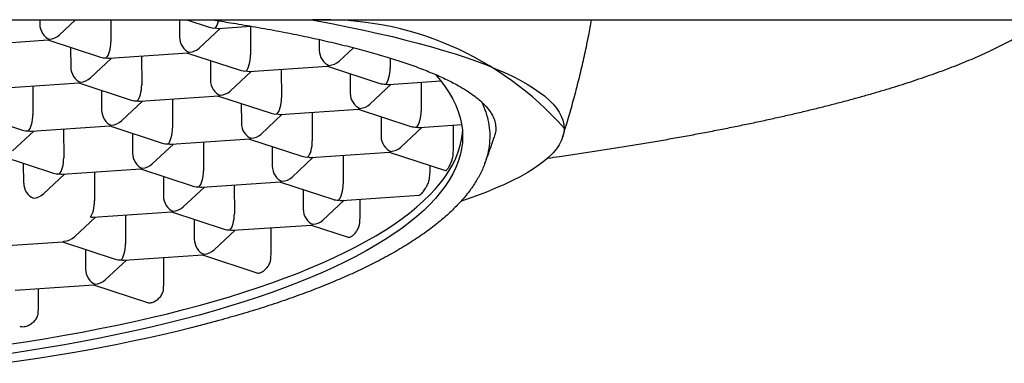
# Model space of a CAD drawing. Header units: millimetres. Extents: x 8 to 676, y 12 to 869.
# Tile 52 of 77: x 295.42 to 305.28, y 757.24 to 760.68. Entities that reach past the tile are written whole.
import ezdxf

# ---------------------------------------------------------------- set-up
doc = ezdxf.new("R2010")
doc.units = ezdxf.units.MM

msp = doc.modelspace()

# ---------------------------------------------------------------- linework, layer by layer
at = {"color": 7, "linetype": 'Continuous', "lineweight": 30}
for p, q in [((278.0672, 760.6752), (305.673, 760.6752)), ((295.6204, 760.6752), (295.6205, 760.6334)), ((295.8186, 760.5251), (295.9791, 760.6752)), ((296.3304, 760.6752), (296.3312, 760.4559)), ((297.0192, 760.6752), (297.0198, 760.5025)), ((297.094, 760.6752), (297.3172, 760.6019)), ((297.4068, 760.5907), (297.7353, 760.6129)), ((297.7294, 760.6125), (297.7304, 760.325)), ((297.2178, 760.3942), (297.4296, 760.5922)), ((294.9177, 760.4221), (295.7042, 760.4754)), ((295.7015, 760.4752), (296.2274, 760.3025)), ((298.4186, 760.4792), (298.419, 760.3716)), ((295.9293, 760.4004), (295.93, 760.2031)), ((296.317, 760.2913), (297.1035, 760.3445)), ((297.1008, 760.3443), (297.6266, 760.1716)), ((298.6171, 760.2633), (298.7603, 760.3973)), ((296.128, 760.0948), (296.3398, 760.2928)), ((296.6396, 760.3131), (296.6406, 760.0256)), ((297.3285, 760.2695), (297.3292, 760.0722)), ((299.1293, 760.2931), (299.1297, 760.1941)), ((297.5273, 759.9639), (297.739, 760.1619)), ((297.7162, 760.1604), (298.5027, 760.2137)), ((298.0389, 760.1822), (298.0399, 759.8947)), ((298.5, 760.2135), (299.0259, 760.0408)), ((298.7278, 760.1387), (298.7285, 759.9414)), ((295.2272, 759.9919), (296.0137, 760.0451)), ((296.011, 760.0449), (296.5368, 759.8722)), ((298.9265, 759.833), (299.1383, 760.0311)), ((299.1155, 760.0295), (299.6367, 760.0648)), ((299.4381, 760.0514), (299.4391, 759.7639)), ((295.5498, 760.0137), (295.5508, 759.7262)), ((296.2387, 759.9701), (296.2394, 759.7728)), ((296.4375, 759.6645), (296.6492, 759.8625)), ((296.6264, 759.861), (297.4129, 759.9142)), ((296.9491, 759.8828), (296.9501, 759.5953)), ((297.4102, 759.9141), (297.9361, 759.7414)), ((297.638, 759.8393), (297.6387, 759.6419)), ((294.9212, 759.7455), (295.447, 759.5728)), ((297.8367, 759.5336), (298.0485, 759.7317)), ((298.0257, 759.7301), (298.8122, 759.7834)), ((298.3483, 759.752), (298.3493, 759.4644)), ((298.8095, 759.7832), (299.3353, 759.6105)), ((299.0372, 759.7084), (299.0379, 759.5111)), ((299.4249, 759.5992), (299.845, 759.6277)), ((295.3477, 759.3651), (295.5594, 759.5631)), ((295.5366, 759.5616), (296.3231, 759.6148)), ((295.8593, 759.5834), (295.8603, 759.2959)), ((296.3204, 759.6146), (296.8463, 759.4419)), ((296.5482, 759.5398), (296.5489, 759.3425)), ((299.236, 759.4027), (299.4477, 759.6008)), ((299.7645, 759.3939), (299.7638, 759.6222)), ((300.8701, 759.5892), (300.8701, 759.5909)), ((296.7469, 759.2342), (296.9587, 759.4322)), ((296.9359, 759.4307), (297.7224, 759.484)), ((297.2585, 759.4525), (297.2595, 759.165)), ((297.7197, 759.4838), (298.2455, 759.3111)), ((297.9474, 759.409), (297.9481, 759.2117)), ((298.3351, 759.2998), (299.1216, 759.3531)), ((299.1189, 759.3529), (299.684, 759.1673)), ((299.7609, 759.3295), (299.7645, 759.3939)), ((295.2306, 759.3152), (295.7565, 759.1425)), ((295.4591, 759.0431), (295.4584, 759.2404)), ((298.1462, 759.1033), (298.3579, 759.3014)), ((298.6578, 759.3217), (298.6588, 759.0342)), ((295.6571, 758.9348), (295.8689, 759.1328)), ((295.8461, 759.1313), (296.6326, 759.1845)), ((296.1687, 759.1531), (296.1697, 758.8656)), ((296.6299, 759.1844), (297.1557, 759.0117)), ((299.5235, 759.0927), (299.5287, 759.1587)), ((299.5287, 759.1587), (299.5285, 759.2184)), ((296.8576, 759.1096), (296.8583, 758.9122)), ((297.2453, 759.0004), (298.0318, 759.0537)), ((298.0291, 759.0535), (298.555, 758.8808)), ((297.0564, 758.8039), (297.2681, 759.002)), ((297.568, 759.0223), (297.569, 758.7347)), ((298.2569, 758.9787), (298.2575, 758.7814)), ((298.4556, 758.6731), (298.6674, 758.8711)), ((298.6446, 758.8695), (299.4196, 758.922)), ((298.8292, 758.7151), (298.8287, 758.882)), ((296.1555, 758.701), (296.942, 758.7543)), ((296.9393, 758.7541), (297.4652, 758.5814)), ((295.9666, 758.5045), (296.1783, 758.7025)), ((296.4782, 758.7229), (296.4792, 758.4353)), ((297.1671, 758.6793), (297.1677, 758.482)), ((298.8261, 758.6505), (298.8292, 758.7151)), ((297.3658, 758.3736), (297.5776, 758.5717)), ((297.5548, 758.5701), (298.3412, 758.6234)), ((297.9378, 758.3505), (297.937, 758.596)), ((298.3386, 758.6232), (298.7082, 758.5018)), ((295.0657, 758.4016), (295.8522, 758.4548)), ((295.8495, 758.4547), (296.3754, 758.282)), ((296.0773, 758.3799), (296.0779, 758.1825)), ((297.9348, 758.2859), (297.9378, 758.3505)), ((296.276, 758.0742), (296.4878, 758.2723)), ((296.465, 758.2707), (297.2514, 758.324)), ((296.8632, 758.0461), (296.8624, 758.2976)), ((297.2488, 758.3238), (297.7947, 758.1445)), ((295.3752, 757.9713), (296.1616, 758.0246)), ((295.6071, 757.8013), (295.6065, 757.987)), ((296.159, 758.0244), (296.6987, 757.8471)), ((296.8603, 757.9815), (296.8632, 758.0461)), ((295.6041, 757.7368), (295.6071, 757.8013))]:
    msp.add_line(p, q, dxfattribs=at)
at = {"color": 7, "linetype": 'Continuous', "lineweight": 30, "flags": 128}
for points in [[(298.3422, 760.6752), (298.3984, 760.665), (298.5584, 760.635), (298.7137, 760.6042), (298.8644, 760.5728), (299.0102, 760.5406), (299.1512, 760.5079), (299.2872, 760.4744), (299.4181, 760.4404), (299.5438, 760.4058), (299.6643, 760.3707), (299.7794, 760.335), (299.8891, 760.2988), (299.9933, 760.2621), (300.092, 760.2249), (300.185, 760.1873), (300.2723, 760.1493), (300.3538, 760.1109), (300.4296, 760.0722), (300.4994, 760.0331), (300.5634, 759.9937), (300.6214, 759.9541), (300.6734, 759.9142), (300.7194, 759.874), (300.7593, 759.8337), (300.7931, 759.7932), (300.8208, 759.7526), (300.8423, 759.7119), (300.8577, 759.671), (300.867, 759.6302), (300.8701, 759.5892), (300.867, 759.5483), (300.8577, 759.5074), (300.8423, 759.4666), (300.8208, 759.4259), (300.7931, 759.3852), (300.7593, 759.3448), (300.7194, 759.3044), (300.6734, 759.2643), (300.6214, 759.2244), (300.5634, 759.1847), (300.4994, 759.1454), (300.4296, 759.1063), (300.3538, 759.0676), (300.2723, 759.0292), (300.185, 758.9912), (300.092, 758.9536), (299.9933, 758.9164), (299.8891, 758.8797), (299.8387, 758.8628)], [(299.5814, 760.13), (299.583, 760.1282), (299.6344, 760.0676), (299.6805, 760.0067), (299.7212, 759.9454), (299.7566, 759.8837), (299.7865, 759.8218), (299.8111, 759.7597), (299.8302, 759.6973), (299.8438, 759.6349), (299.852, 759.5723), (299.8547, 759.5096), (299.852, 759.447), (299.8438, 759.3844), (299.8302, 759.3218), (299.8111, 759.2594), (299.7865, 759.1971), (299.7566, 759.135), (299.7212, 759.0731), (299.6805, 759.0115), (299.6344, 758.9503), (299.583, 758.8894), (299.5263, 758.8289), (299.4644, 758.7689), (299.3973, 758.7094), (299.3251, 758.6504), (299.2477, 758.5919), (299.1653, 758.5341), (299.0779, 758.4769), (298.9855, 758.4205), (298.8883, 758.3647), (298.7863, 758.3097), (298.6796, 758.2556), (298.5681, 758.2022), (298.4522, 758.1498), (298.3317, 758.0983), (298.2067, 758.0477), (298.0775, 757.9981), (297.944, 757.9495), (297.8063, 757.902), (297.6646, 757.8555), (297.5189, 757.8102), (297.3694, 757.766), (297.2161, 757.723), (297.0591, 757.6812), (296.8986, 757.6406), (296.7346, 757.6014), (296.5673, 757.5633), (296.3969, 757.5267), (296.2233, 757.4913), (296.0467, 757.4573), (295.8673, 757.4247), (295.6851, 757.3936), (295.5003, 757.3638), (295.3131, 757.3355)], [(295.3128, 757.4309), (295.5, 757.4592), (295.6848, 757.489), (295.8669, 757.5201), (296.0464, 757.5527), (296.2229, 757.5867), (296.3965, 757.6221), (296.567, 757.6587), (296.7343, 757.6967), (296.8983, 757.736), (297.0588, 757.7766), (297.2157, 757.8184), (297.3691, 757.8614), (297.5186, 757.9056), (297.6643, 757.9509), (297.806, 757.9973), (297.9437, 758.0449), (298.0772, 758.0935), (298.2064, 758.1431), (298.3313, 758.1936), (298.4518, 758.2452), (298.5678, 758.2976), (298.6792, 758.351), (298.786, 758.4051), (298.888, 758.4601), (298.9852, 758.5159), (299.0775, 758.5723), (299.1649, 758.6295), (299.2474, 758.6873), (299.3247, 758.7458), (299.397, 758.8048), (299.4641, 758.8643), (299.526, 758.9243), (299.5827, 758.9848), (299.6341, 759.0457), (299.6801, 759.1069), (299.7209, 759.1685), (299.7562, 759.2304), (299.7862, 759.2925), (299.8107, 759.3547), (299.8298, 759.4172), (299.8435, 759.4798), (299.8517, 759.5424), (299.853, 759.5598)], [(297.4138, 757.6675), (297.2763, 757.6306), (297.1361, 757.5945), (296.9932, 757.5594), (296.8479, 757.5253), (296.7, 757.4921), (296.5498, 757.4599), (296.3973, 757.4287), (296.2425, 757.3986), (296.0855, 757.3694), (295.9265, 757.3414), (295.7655, 757.3144), (295.6025, 757.2884), (295.4377, 757.2636), (295.2711, 757.2398)]]:
    msp.add_lwpolyline(points, dxfattribs=at)
at = {"color": 7, "linetype": 'Continuous', "lineweight": 30}
msp.add_arc((298.4701, 757.4836), 3.1938, 41.28441, 92.13059, dxfattribs=at)
for centre, major_axis, ratio, start_param, end_param in [((295.7174, 760.6016), (-0.0513, 0.1181), 0.695464, 1.016738, 2.587535), ((297.3767, 760.7139), (0.0158, 0.1261), 0.327601, 3.516613, 4.359762), ((295.7174, 760.6016), (0.1388, 0.0306), 0.833227, 4.533352, 5.330202), ((297.3767, 760.7139), (0.1388, 0.0306), 0.833227, 4.094576, 4.533352), ((297.3767, 760.7139), (-0.0513, 0.1181), 0.695464, 2.587535, 2.898801), ((295.7174, 760.6016), (0.0158, 0.1261), 0.327601, 3.205347, 3.516613), ((296.2869, 760.4145), (0.0158, 0.1261), 0.327601, 3.516613, 5.08741), ((297.1166, 760.4707), (-0.0513, 0.1181), 0.695464, 1.016738, 2.587535), ((297.1166, 760.4707), (0.0158, 0.1261), 0.327601, 3.205347, 3.516613), ((297.1166, 760.4707), (0.1388, 0.0306), 0.833227, 4.533352, 5.330202), ((297.6862, 760.2837), (0.0158, 0.1261), 0.327601, 3.516613, 5.08741), ((298.5159, 760.3398), (-0.0513, 0.1181), 0.695464, 1.016738, 2.587535), ((296.2869, 760.4145), (0.1388, 0.0306), 0.833227, 4.094576, 4.533352), ((296.2869, 760.4145), (-0.0513, 0.1181), 0.695464, 2.587535, 2.898801), ((298.5159, 760.3398), (0.0158, 0.1261), 0.327601, 3.205347, 3.516613), ((298.5159, 760.3398), (0.1388, 0.0306), 0.833227, 4.533352, 5.330202), ((296.0268, 760.1713), (-0.0513, 0.1181), 0.695464, 1.016738, 2.587535), ((297.6862, 760.2837), (0.1388, 0.0306), 0.833227, 4.094576, 4.533352), ((297.6862, 760.2837), (-0.0513, 0.1181), 0.695464, 2.587535, 2.898801), ((299.0854, 760.1528), (0.0158, 0.1261), 0.327601, 3.516613, 5.08741), ((296.0268, 760.1713), (0.0158, 0.1261), 0.327601, 3.205347, 3.516613), ((296.0268, 760.1713), (0.1388, 0.0306), 0.833227, 4.533352, 5.330202), ((296.5964, 759.9842), (0.0158, 0.1261), 0.327601, 3.516613, 5.08741), ((297.4261, 760.0404), (-0.0513, 0.1181), 0.695464, 1.016738, 2.587535), ((299.0854, 760.1528), (0.1388, 0.0306), 0.833227, 4.094576, 4.533352), ((299.0854, 760.1528), (-0.0513, 0.1181), 0.695464, 2.587535, 2.898801), ((297.4261, 760.0404), (0.0158, 0.1261), 0.327601, 3.205347, 3.516613), ((297.4261, 760.0404), (0.1388, 0.0306), 0.833227, 4.533352, 5.330202), ((298.8253, 759.9095), (-0.0513, 0.1181), 0.695464, 1.016738, 2.587535), ((296.5964, 759.9842), (0.1388, 0.0306), 0.833227, 4.094576, 4.533352), ((296.5964, 759.9842), (-0.0513, 0.1181), 0.695464, 2.587535, 2.898801), ((297.9956, 759.8534), (0.0158, 0.1261), 0.327601, 3.516613, 5.08741), ((298.8253, 759.9095), (0.1388, 0.0306), 0.833227, 4.533352, 5.330202), ((295.5066, 759.6848), (0.0158, 0.1261), 0.327601, 3.516613, 5.08741), ((296.3363, 759.741), (-0.0513, 0.1181), 0.695464, 1.016738, 2.587535), ((297.9956, 759.8534), (0.1388, 0.0306), 0.833227, 4.094576, 4.533352), ((297.9956, 759.8534), (-0.0513, 0.1181), 0.695464, 2.587535, 2.898801), ((298.8253, 759.9095), (0.0158, 0.1261), 0.327601, 3.205347, 3.516613), ((299.3949, 759.7225), (0.0158, 0.1261), 0.327601, 3.516613, 5.08741), ((296.3363, 759.741), (0.1388, 0.0306), 0.833227, 4.533352, 5.330202), ((297.7355, 759.6101), (-0.0513, 0.1181), 0.695464, 1.016738, 2.587535), ((295.5066, 759.6848), (0.1388, 0.0306), 0.833227, 4.094576, 4.533352), ((295.5066, 759.6848), (-0.0513, 0.1181), 0.695464, 2.587535, 2.898801), ((296.3363, 759.741), (0.0158, 0.1261), 0.327601, 3.205347, 3.516613), ((296.9058, 759.554), (0.0158, 0.1261), 0.327601, 3.516613, 5.08741), ((297.7355, 759.6101), (0.1388, 0.0306), 0.833227, 4.533352, 5.330202), ((299.3949, 759.7225), (0.1388, 0.0306), 0.833227, 4.094576, 4.533352), ((299.3949, 759.7225), (-0.0513, 0.1181), 0.695464, 2.587535, 2.898801), ((296.9058, 759.554), (0.1388, 0.0306), 0.833227, 4.094576, 4.533352), ((296.9058, 759.554), (-0.0513, 0.1181), 0.695464, 2.587535, 2.898801), ((297.7355, 759.6101), (0.0158, 0.1261), 0.327601, 3.205347, 3.516613), ((298.3051, 759.4231), (0.0158, 0.1261), 0.327601, 3.516613, 5.08741), ((299.1348, 759.4793), (-0.0513, 0.1181), 0.695464, 1.016738, 2.587535), ((296.6457, 759.3107), (-0.0513, 0.1181), 0.695464, 1.016738, 2.587535), ((299.1348, 759.4793), (0.0158, 0.1261), 0.327601, 3.205347, 3.516613), ((299.1348, 759.4793), (0.1388, 0.0306), 0.833227, 4.533352, 5.330202), ((295.816, 759.2545), (0.0158, 0.1261), 0.327601, 3.516613, 5.08741), ((296.6457, 759.3107), (0.1388, 0.0306), 0.833227, 4.533352, 5.330202), ((298.3051, 759.4231), (0.1388, 0.0306), 0.833227, 4.094576, 4.533352), ((298.3051, 759.4231), (-0.0513, 0.1181), 0.695464, 2.587535, 2.898801), ((295.816, 759.2545), (0.1388, 0.0306), 0.833227, 4.094576, 4.533352), ((295.816, 759.2545), (-0.0513, 0.1181), 0.695464, 2.587535, 2.898801), ((296.6457, 759.3107), (0.0158, 0.1261), 0.327601, 3.205347, 3.516613), ((297.2153, 759.1237), (0.0158, 0.1261), 0.327601, 3.516613, 5.08741), ((298.045, 759.1798), (-0.0513, 0.1181), 0.695464, 1.016738, 2.587535), ((295.5559, 759.0113), (-0.0513, 0.1181), 0.695464, 1.016738, 2.587535), ((298.045, 759.1798), (0.0158, 0.1261), 0.327601, 3.205347, 3.516613), ((298.045, 759.1798), (0.1388, 0.0306), 0.833227, 4.533352, 5.330202), ((298.6145, 758.9928), (0.0158, 0.1261), 0.327601, 3.516613, 5.08741), ((295.5559, 759.0113), (0.1388, 0.0306), 0.833227, 4.533352, 5.330202), ((297.2153, 759.1237), (0.1388, 0.0306), 0.833227, 4.094576, 4.533352), ((297.2153, 759.1237), (-0.0513, 0.1181), 0.695464, 2.587535, 2.898801), ((296.1255, 758.8243), (0.0158, 0.1261), 0.327601, 3.516613, 5.08741), ((296.9552, 758.8804), (-0.0513, 0.1181), 0.695464, 1.016738, 2.587535), ((298.6145, 758.9928), (0.1388, 0.0306), 0.833227, 4.094576, 4.533352), ((298.6145, 758.9928), (-0.0513, 0.1181), 0.695464, 2.587535, 2.898801), ((296.9552, 758.8804), (0.0158, 0.1261), 0.327601, 3.205347, 3.516613), ((296.9552, 758.8804), (0.1388, 0.0306), 0.833227, 4.533352, 5.330202), ((298.3544, 758.7496), (-0.0513, 0.1181), 0.695464, 1.016738, 2.587535), ((296.1255, 758.8243), (-0.0513, 0.1181), 0.695464, 2.587535, 2.898801), ((297.5247, 758.6934), (0.0158, 0.1261), 0.327601, 3.516613, 5.08741), ((298.3544, 758.7496), (0.1388, 0.0306), 0.833227, 4.533352, 5.330202), ((297.5247, 758.6934), (0.1388, 0.0306), 0.833227, 4.094576, 4.533352), ((297.5247, 758.6934), (-0.0513, 0.1181), 0.695464, 2.587535, 2.898801), ((298.3544, 758.7496), (0.0158, 0.1261), 0.327601, 3.205347, 3.516613), ((295.8654, 758.581), (0.0158, 0.1261), 0.327601, 3.205347, 3.516613), ((295.8654, 758.581), (0.1388, 0.0306), 0.833227, 4.533352, 5.330202), ((297.2646, 758.4501), (-0.0513, 0.1181), 0.695464, 1.016738, 2.587535), ((296.4349, 758.394), (0.0158, 0.1261), 0.327601, 3.516613, 5.08741), ((297.2646, 758.4501), (0.1388, 0.0306), 0.833227, 4.533352, 5.330202), ((296.4349, 758.394), (0.1388, 0.0306), 0.833227, 4.094576, 4.533352), ((296.4349, 758.394), (-0.0513, 0.1181), 0.695464, 2.587535, 2.898801), ((297.2646, 758.4501), (0.0158, 0.1261), 0.327601, 3.205347, 3.516613), ((296.1748, 758.1507), (-0.0513, 0.1181), 0.695464, 1.016738, 2.587535), ((296.1748, 758.1507), (0.1388, 0.0306), 0.833227, 4.533352, 5.330202), ((296.1748, 758.1507), (0.0158, 0.1261), 0.327601, 3.205347, 3.516613)]:
    msp.add_ellipse(centre, major_axis=major_axis, ratio=ratio, start_param=start_param, end_param=end_param, dxfattribs=at)
for points, knots in [([(297.3502, 760.6752), (297.4105, 760.666), (297.5473, 760.645), (297.7611, 760.609), (297.9916, 760.5674), (298.2203, 760.5223), (298.4382, 760.4757), (298.6467, 760.4271), (298.845, 760.3765), (299.0324, 760.324), (299.2069, 760.2701), (299.369, 760.2146), (299.5181, 760.1576), (299.6538, 760.099), (299.765, 760.0442), (299.8555, 759.9935), (299.9285, 759.947), (299.9933, 759.9002), (300.0288, 759.8687), (300.0465, 759.8529)], [0, 0, 0, 0, 0.043444, 0.098632, 0.160866, 0.223153, 0.285441, 0.347674, 0.411715, 0.475815, 0.539914, 0.603955, 0.669372, 0.73482, 0.800236, 0.850163, 0.900118, 0.950073, 1, 1, 1, 1]), ([(300.7061, 759.2927), (300.7458, 759.2982), (300.8449, 759.3121), (301.0009, 759.3348), (301.1742, 759.3608), (301.3451, 759.3873), (301.5136, 759.4143), (301.6796, 759.4418), (301.843, 759.4697), (302.004, 759.4982), (302.1623, 759.5271), (302.318, 759.5564), (302.4711, 759.5862), (302.6214, 759.6165), (302.769, 759.6472), (302.9139, 759.6783), (303.0559, 759.7099), (303.1951, 759.7418), (303.3314, 759.7743), (303.4648, 759.8071), (303.5953, 759.8403), (303.7228, 759.874), (303.8474, 759.9081), (303.9689, 759.9426), (304.0874, 759.9774), (304.2028, 760.0127), (304.3152, 760.0484), (304.4244, 760.0845), (304.5306, 760.121), (304.6335, 760.1579), (304.7334, 760.1953), (304.83, 760.233), (304.9235, 760.2712), (305.0138, 760.3099), (305.1009, 760.349), (305.1847, 760.3886), (305.2653, 760.4287), (305.3427, 760.4693), (305.4168, 760.5106), (305.4876, 760.5524), (305.555, 760.5949), (305.6161, 760.6358), (305.6529, 760.6628), (305.6698, 760.6752)], [0, 0, 0, 0, 0.016286, 0.040678, 0.065073, 0.089473, 0.113878, 0.138289, 0.162705, 0.187128, 0.211557, 0.235993, 0.260437, 0.284889, 0.30935, 0.333821, 0.358302, 0.382794, 0.407299, 0.431816, 0.456348, 0.480896, 0.505461, 0.530044, 0.554647, 0.579273, 0.603922, 0.628599, 0.653304, 0.678041, 0.702812, 0.727622, 0.752474, 0.77737, 0.802317, 0.827317, 0.852374, 0.877492, 0.902673, 0.927919, 0.953227, 0.978592, 1, 1, 1, 1]), ([(300.856, 759.5049), (300.8679, 759.5426), (300.8986, 759.6395), (300.9441, 759.7968), (300.9928, 759.9765), (301.0379, 760.1572), (301.0792, 760.3387), (301.1154, 760.5114), (301.136, 760.6238), (301.1454, 760.6752)], [0, 0, 0, 0, 0.098456, 0.252776, 0.407099, 0.561424, 0.715751, 0.87008, 1, 1, 1, 1]), ([(300.0465, 759.8529), (300.061, 759.819), (300.0899, 759.751), (300.1153, 759.6485), (300.1275, 759.5457), (300.1253, 759.4418), (300.1082, 759.337), (300.0759, 759.2315), (300.0287, 759.1264), (299.9672, 759.023), (299.8919, 758.9214), (299.8035, 758.8217), (299.7014, 758.7231), (299.5847, 758.625), (299.4531, 758.5274), (299.3063, 758.4307), (299.146, 758.3359), (298.9803, 758.2473), (298.8114, 758.1649), (298.6413, 758.0884), (298.462, 758.0138), (298.2722, 757.9406), (298.0721, 757.8691), (297.8614, 757.7993), (297.6428, 757.7318), (297.4901, 757.6889), (297.4138, 757.6675)], [0, 0, 0, 0, 0.042657, 0.08535, 0.128044, 0.170701, 0.214596, 0.258532, 0.302468, 0.346363, 0.38902, 0.431713, 0.474407, 0.517064, 0.560959, 0.604895, 0.648831, 0.692726, 0.73069, 0.76868, 0.80667, 0.844633, 0.883461, 0.922317, 0.961172, 1, 1, 1, 1]), ([(300.0465, 759.8529), (300.0662, 759.8332), (300.1056, 759.7938), (300.1465, 759.7341), (300.1744, 759.6743), (300.1873, 759.6137), (300.1872, 759.5568), (300.1756, 759.5199), (300.1704, 759.5035)], [0, 0, 0, 0, 0.170961, 0.34207, 0.513178, 0.684139, 0.860065, 1, 1, 1, 1]), ([(300.0751, 759.2368), (300.0825, 759.2562), (300.1114, 759.3314), (300.1434, 759.4202), (300.1668, 759.4901), (300.1712, 759.5032)], [0, 0, 0, 0, 0.219647, 0.853472, 1, 1, 1, 1]), ([(299.684, 759.1674), (299.6853, 759.1674), (299.6884, 759.1673), (299.695, 759.1735), (299.7031, 759.1836), (299.711, 759.1952), (299.72, 759.2101), (299.7318, 759.2324), (299.7453, 759.2634), (299.7562, 759.2991), (299.7595, 759.3202), (299.7609, 759.3295)], [0, 0, 0, 0, 0.107769, 0.248039, 0.334686, 0.423569, 0.510346, 0.600549, 0.751005, 0.889549, 1, 1, 1, 1]), ([(299.4195, 758.9227), (299.4225, 758.9233), (299.4263, 758.9241), (299.4352, 758.9307), (299.4447, 758.9395), (299.4584, 758.9552), (299.4727, 758.9745), (299.486, 758.9951), (299.4979, 759.0169), (299.5096, 759.0423), (299.5188, 759.0685), (299.5223, 759.0865), (299.5235, 759.0927)], [0, 0, 0, 0, 0.124479, 0.160979, 0.274517, 0.39161, 0.502433, 0.616053, 0.705142, 0.796396, 0.930434, 1, 1, 1, 1]), ([(298.7083, 758.5019), (298.7085, 758.5018), (298.7114, 758.5001), (298.7197, 758.5005), (298.7352, 758.5049), (298.757, 758.5196), (298.7816, 758.545), (298.8036, 758.5778), (298.82, 758.6144), (298.8241, 758.6387), (298.8261, 758.6505)], [0, 0, 0, 0, 0.007182, 0.105844, 0.228076, 0.384137, 0.540397, 0.693647, 0.851518, 1, 1, 1, 1]), ([(297.7949, 758.1448), (297.7959, 758.1444), (297.8005, 758.1423), (297.8113, 758.1422), (297.8303, 758.1458), (297.8558, 758.1586), (297.8849, 758.1827), (297.9105, 758.2148), (297.9288, 758.2507), (297.9329, 758.2749), (297.9348, 758.2859)], [0, 0, 0, 0, 0.025409, 0.116802, 0.219904, 0.375797, 0.53157, 0.691098, 0.859276, 1, 1, 1, 1]), ([(296.6991, 757.8486), (296.7052, 757.8466), (296.7165, 757.8429), (296.7418, 757.8467), (296.7721, 757.8582), (296.8064, 757.8819), (296.831, 757.9088), (296.8463, 757.934), (296.8561, 757.9564), (296.8588, 757.9725), (296.8603, 757.9815)], [0, 0, 0, 0, 0.113248, 0.214146, 0.37569, 0.53687, 0.707267, 0.795078, 0.885604, 1, 1, 1, 1]), ([(295.4195, 757.6115), (295.4256, 757.6093), (295.4391, 757.6047), (295.4626, 757.6065), (295.4856, 757.6116), (295.5135, 757.622), (295.5407, 757.638), (295.5646, 757.6589), (295.5806, 757.6773), (295.5932, 757.6978), (295.6012, 757.7179), (295.6032, 757.7311), (295.6041, 757.7368)], [0, 0, 0, 0, 0.095836, 0.210571, 0.296214, 0.384516, 0.557261, 0.649606, 0.744667, 0.835659, 0.93005, 1, 1, 1, 1])]:
    msp.add_open_spline(points, degree=3, knots=knots, dxfattribs=at)

doc.saveas('drawing.dxf')
